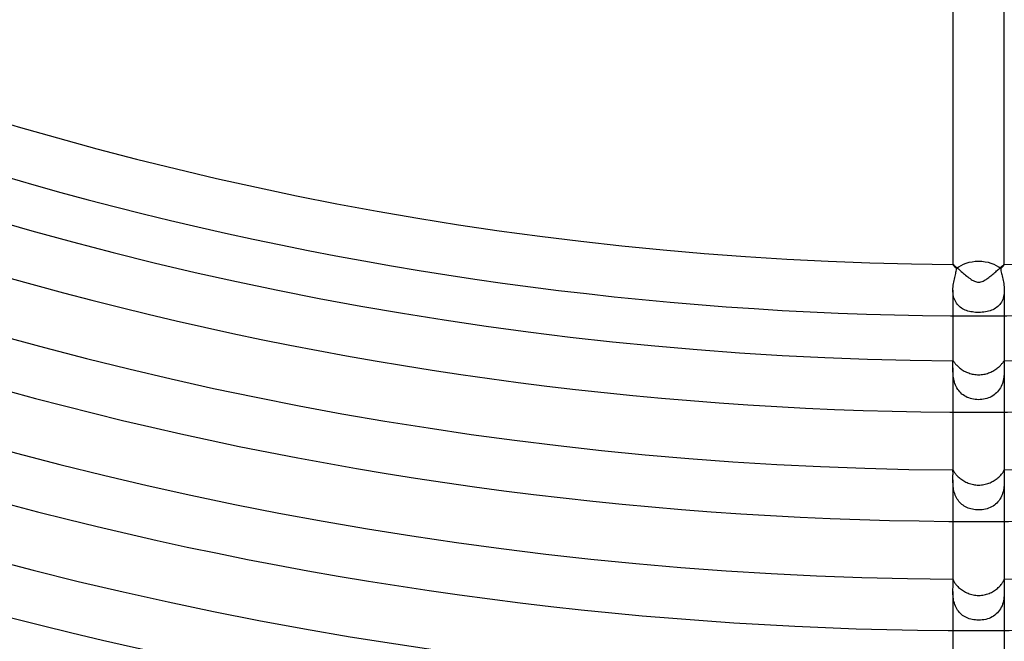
# Model space of a CAD drawing. Header units: millimetres. Extents: x -485 to 485, y -485 to 485.
# Tile 22 of 110: x -75 to 2, y -295 to -247. Entities that reach past the tile are written whole.
import ezdxf

# ---------------------------------------------------------------- set-up
doc = ezdxf.new("R2010")
doc.units = ezdxf.units.MM
doc.layers.add('HIDDEN', color=7, linetype='Continuous')
doc.layers.add('THICK', color=7, linetype='Continuous')

msp = doc.modelspace()

# ---------------------------------------------------------------- linework, layer by layer
at = {"layer": 'HIDDEN'}
for p, q in [((-2, -265.992), (-2, -265.995)), ((-2, -265.994), (-1.999, -265.993)), ((-2, -265.995), (-2, -265.994)), ((-2, -265.994), (-2, -265.994)), ((-1.998, -266.001), (-2, -265.995)), ((-1.999, -265.993), (-1.999, -265.993)), ((-1.999, -265.993), (-1.998, -265.993)), ((-1.998, -265.993), (-1.997, -265.992)), ((-1.994, -266.01), (-1.998, -266.001)), ((1.998, -266.001), (1.993, -266.01)), ((1.997, -265.992), (1.998, -265.993)), ((1.998, -265.993), (1.999, -265.993)), ((2, -265.995), (1.998, -266.001)), ((1.999, -265.993), (1.999, -265.993)), ((1.999, -265.993), (2, -265.994)), ((2, -265.995), (2, -265.992)), ((2, -265.994), (2, -265.994)), ((2, -265.994), (2, -265.995)), ((-1.985, -266.022), (-1.994, -266.01)), ((-1.974, -266.037), (-1.985, -266.022)), ((-1.96, -266.056), (-1.974, -266.037)), ((-1.943, -266.077), (-1.96, -266.056)), ((-1.923, -266.102), (-1.943, -266.077)), ((-1.9, -266.129), (-1.923, -266.102)), ((-1.875, -266.158), (-1.9, -266.129)), ((-1.848, -266.191), (-1.875, -266.158)), ((-1.818, -266.225), (-1.848, -266.191)), ((-1.786, -266.262), (-1.818, -266.225)), ((-1.809, -266.808), (-1.785, -266.707)), ((-1.753, -266.3), (-1.786, -266.262)), ((-1.785, -266.707), (-1.763, -266.609)), ((-1.763, -266.609), (-1.743, -266.515)), ((-1.717, -266.341), (-1.753, -266.3)), ((-1.743, -266.515), (-1.728, -266.425)), ((-1.728, -266.425), (-1.717, -266.341)), ((1.753, -266.301), (1.717, -266.341)), ((1.717, -266.341), (1.727, -266.418)), ((1.727, -266.418), (1.741, -266.502)), ((1.741, -266.502), (1.759, -266.592)), ((1.786, -266.262), (1.753, -266.301)), ((1.759, -266.592), (1.78, -266.688)), ((1.78, -266.688), (1.804, -266.789)), ((1.818, -266.225), (1.786, -266.262)), ((1.848, -266.191), (1.818, -266.225)), ((1.875, -266.159), (1.848, -266.191)), ((1.9, -266.129), (1.875, -266.159)), ((1.923, -266.102), (1.9, -266.129)), ((1.943, -266.077), (1.923, -266.102)), ((1.96, -266.056), (1.943, -266.077)), ((1.974, -266.038), (1.96, -266.056)), ((1.985, -266.022), (1.974, -266.038)), ((1.993, -266.01), (1.985, -266.022)), ((-1.974, -267.616), (-1.957, -267.491)), ((-1.957, -267.491), (-1.936, -267.369)), ((-1.936, -267.369), (-1.912, -267.25)), ((-1.912, -267.25), (-1.887, -267.134)), ((-1.887, -267.134), (-1.861, -267.021)), ((-1.861, -267.021), (-1.835, -266.913)), ((-1.835, -266.913), (-1.809, -266.808)), ((1.804, -266.789), (1.83, -266.894)), ((1.83, -266.894), (1.857, -267.004)), ((1.857, -267.004), (1.883, -267.119)), ((1.883, -267.119), (1.909, -267.236)), ((1.909, -267.236), (1.934, -267.358)), ((1.934, -267.358), (1.955, -267.482)), ((1.955, -267.482), (1.974, -267.609)), ((-2, -267.997), (-1.997, -267.869)), ((-1.997, -268.121), (-2, -267.997)), ((-2, -268), (-2, -269.993)), ((-1.997, -267.869), (-1.988, -267.742)), ((-1.988, -268.243), (-1.997, -268.121)), ((-1.988, -267.742), (-1.974, -267.616)), ((-1.972, -268.362), (-1.988, -268.243)), ((1.987, -268.248), (1.97, -268.372)), ((1.974, -267.609), (1.988, -267.738)), ((1.997, -268.124), (1.987, -268.248)), ((1.988, -267.738), (1.997, -267.868)), ((1.997, -267.868), (2, -267.998)), ((2, -267.998), (1.997, -268.124)), ((2, -268), (2, -269.993)), ((-1.949, -268.48), (-1.972, -268.362)), ((-1.919, -268.594), (-1.949, -268.48)), ((-1.881, -268.705), (-1.919, -268.594)), ((-1.836, -268.811), (-1.881, -268.705)), ((-1.784, -268.911), (-1.836, -268.811)), ((-1.725, -269.005), (-1.784, -268.911)), ((-1.66, -269.094), (-1.725, -269.005)), ((1.711, -269.026), (1.643, -269.115)), ((1.773, -268.93), (1.711, -269.026)), ((1.828, -268.828), (1.773, -268.93)), ((1.875, -268.72), (1.828, -268.828)), ((1.914, -268.609), (1.875, -268.72)), ((1.946, -268.492), (1.914, -268.609)), ((1.97, -268.372), (1.946, -268.492)), ((-1.588, -269.177), (-1.66, -269.094)), ((-1.51, -269.253), (-1.588, -269.177)), ((-1.427, -269.323), (-1.51, -269.253)), ((-1.339, -269.387), (-1.427, -269.323)), ((-1.247, -269.445), (-1.339, -269.387)), ((-1.149, -269.497), (-1.247, -269.445)), ((-1.048, -269.543), (-1.149, -269.497)), ((-0.942, -269.584), (-1.048, -269.543)), ((-0.833, -269.62), (-0.942, -269.584)), ((-0.721, -269.65), (-0.833, -269.62)), ((-0.605, -269.676), (-0.721, -269.65)), ((-0.487, -269.696), (-0.605, -269.676)), ((-0.367, -269.712), (-0.487, -269.696)), ((-0.245, -269.723), (-0.367, -269.712)), ((-0.123, -269.73), (-0.245, -269.723)), ((0, -269.732), (-0.123, -269.73)), ((0.136, -269.73), (0, -269.732)), ((0.272, -269.721), (0.136, -269.73)), ((0.406, -269.707), (0.272, -269.721)), ((0.535, -269.688), (0.406, -269.707)), ((0.66, -269.664), (0.535, -269.688)), ((0.78, -269.635), (0.66, -269.664)), ((0.895, -269.6), (0.78, -269.635)), ((1.005, -269.561), (0.895, -269.6)), ((1.11, -269.516), (1.005, -269.561)), ((1.211, -269.465), (1.11, -269.516)), ((1.308, -269.407), (1.211, -269.465)), ((1.4, -269.344), (1.308, -269.407)), ((1.487, -269.274), (1.4, -269.344)), ((1.568, -269.198), (1.487, -269.274)), ((1.643, -269.115), (1.568, -269.198)), ((-2, -273.493), (-2, -273.557)), ((-2, -273.521), (-1.999, -273.508)), ((-2, -273.537), (-2, -273.521)), ((-2, -273.557), (-2, -273.537)), ((-2, -273.606), (-2, -273.557)), ((-1.999, -273.669), (-2, -273.606)), ((-1.999, -273.508), (-1.997, -273.5)), ((-1.997, -273.5), (-1.994, -273.494)), ((-1.994, -273.494), (-1.991, -273.493)), ((1.991, -273.493), (1.995, -273.494)), ((1.995, -273.494), (1.997, -273.5)), ((1.997, -273.5), (1.999, -273.508)), ((1.999, -273.508), (1.999, -273.521)), ((1.999, -273.521), (2, -273.537)), ((2, -273.598), (1.999, -273.649)), ((1.999, -273.649), (1.999, -273.71)), ((2, -273.493), (2, -273.557)), ((2, -273.537), (2, -273.557)), ((2, -273.557), (2, -273.598)), ((-2, -273.833), (-1.999, -273.745)), ((-2, -273.933), (-2, -273.833)), ((-2, -274.044), (-2, -273.933)), ((-2, -274.043), (-2, -277.493)), ((-2, -274.14), (-2, -274.044)), ((-1.998, -274.241), (-2, -274.14)), ((-1.999, -273.745), (-1.999, -273.669)), ((-1.995, -274.347), (-1.998, -274.241)), ((-1.99, -274.455), (-1.995, -274.347)), ((1.996, -274.339), (1.991, -274.445)), ((1.998, -274.236), (1.996, -274.339)), ((2, -274.138), (1.998, -274.236)), ((1.999, -273.71), (1.999, -273.78)), ((1.999, -273.78), (1.999, -273.86)), ((1.999, -273.86), (2, -273.948)), ((2, -273.948), (2, -274.044)), ((2, -274.043), (2, -277.493)), ((2, -274.044), (2, -274.138)), ((-1.982, -274.567), (-1.99, -274.455)), ((-1.971, -274.682), (-1.982, -274.567)), ((-1.956, -274.798), (-1.971, -274.682)), ((-1.936, -274.916), (-1.956, -274.798)), ((-1.911, -275.035), (-1.936, -274.916)), ((-1.88, -275.154), (-1.911, -275.035)), ((-1.842, -275.273), (-1.88, -275.154)), ((1.885, -275.136), (1.848, -275.254)), ((1.915, -275.017), (1.885, -275.136)), ((1.939, -274.898), (1.915, -275.017)), ((1.958, -274.781), (1.939, -274.898)), ((1.973, -274.667), (1.958, -274.781)), ((1.983, -274.554), (1.973, -274.667)), ((1.991, -274.445), (1.983, -274.554)), ((-1.798, -275.388), (-1.842, -275.273)), ((-1.748, -275.501), (-1.798, -275.388)), ((-1.69, -275.611), (-1.748, -275.501)), ((-1.625, -275.716), (-1.69, -275.611)), ((-1.552, -275.817), (-1.625, -275.716)), ((-1.474, -275.911), (-1.552, -275.817)), ((-1.389, -275.999), (-1.474, -275.911)), ((1.48, -275.904), (1.393, -275.995)), ((1.559, -275.808), (1.48, -275.904)), ((1.632, -275.706), (1.559, -275.808)), ((1.697, -275.598), (1.632, -275.706)), ((1.755, -275.486), (1.697, -275.598)), ((1.805, -275.371), (1.755, -275.486)), ((1.848, -275.254), (1.805, -275.371)), ((-1.299, -276.08), (-1.389, -275.999)), ((-1.203, -276.155), (-1.299, -276.08)), ((-1.101, -276.223), (-1.203, -276.155)), ((-0.994, -276.285), (-1.101, -276.223)), ((-0.882, -276.34), (-0.994, -276.285)), ((-0.765, -276.387), (-0.882, -276.34)), ((-0.644, -276.428), (-0.765, -276.387)), ((-0.518, -276.462), (-0.644, -276.428)), ((-0.39, -276.488), (-0.518, -276.462)), ((-0.261, -276.506), (-0.39, -276.488)), ((-0.131, -276.518), (-0.261, -276.506)), ((0, -276.521), (-0.131, -276.518)), ((0.13, -276.517), (0, -276.521)), ((0.259, -276.507), (0.13, -276.517)), ((0.387, -276.488), (0.259, -276.507)), ((0.513, -276.463), (0.387, -276.488)), ((0.637, -276.43), (0.513, -276.463)), ((0.758, -276.39), (0.637, -276.43)), ((0.875, -276.342), (0.758, -276.39)), ((0.989, -276.287), (0.875, -276.342)), ((1.098, -276.225), (0.989, -276.287)), ((1.202, -276.156), (1.098, -276.225)), ((1.3, -276.079), (1.202, -276.156)), ((1.393, -275.995), (1.3, -276.079)), ((-2, -281.993), (-2, -282.004)), ((-2, -281.996), (-1.999, -281.994)), ((-2, -281.998), (-2, -281.996)), ((-2, -282), (-2, -281.998)), ((-2, -282.003), (-2, -282)), ((-2, -282.021), (-2, -282.003)), ((-1.998, -282.049), (-2, -282.021)), ((-1.999, -281.994), (-1.999, -281.993)), ((-1.999, -281.993), (-1.998, -281.993)), ((-1.996, -282.086), (-1.998, -282.049)), ((-1.995, -282.131), (-1.996, -282.086)), ((1.996, -282.098), (1.995, -282.151)), ((1.998, -282.056), (1.996, -282.098)), ((1.998, -281.993), (1.999, -281.993)), ((1.999, -282.024), (1.998, -282.056)), ((1.999, -281.993), (1.999, -281.994)), ((1.999, -281.994), (2, -281.996)), ((2, -282.004), (1.999, -282.024)), ((2, -281.993), (2, -282.004)), ((2, -281.996), (2, -281.998)), ((2, -281.998), (2, -282)), ((2, -282), (2, -282.004)), ((-2, -282.668), (-1.998, -282.572)), ((-2, -282.767), (-2, -282.668)), ((-1.999, -282.865), (-2, -282.767)), ((-2, -282.767), (-2, -285.993)), ((-1.997, -282.966), (-1.999, -282.865)), ((-1.998, -282.572), (-1.997, -282.482)), ((-1.997, -282.482), (-1.995, -282.397)), ((-1.994, -282.185), (-1.995, -282.131)), ((-1.995, -282.397), (-1.994, -282.318)), ((-1.994, -282.248), (-1.994, -282.185)), ((-1.994, -282.318), (-1.994, -282.248)), ((1.995, -282.151), (1.994, -282.214)), ((1.994, -282.214), (1.994, -282.287)), ((1.994, -282.287), (1.995, -282.37)), ((1.995, -282.37), (1.996, -282.46)), ((1.996, -282.46), (1.998, -282.556)), ((1.998, -282.556), (1.999, -282.659)), ((1.999, -282.659), (2, -282.767)), ((2, -282.767), (1.999, -282.87)), ((2, -282.766), (2, -285.993)), ((-1.993, -283.069), (-1.997, -282.966)), ((-1.986, -283.174), (-1.993, -283.069)), ((-1.976, -283.282), (-1.986, -283.174)), ((-1.962, -283.392), (-1.976, -283.282)), ((-1.944, -283.503), (-1.962, -283.392)), ((-1.921, -283.615), (-1.944, -283.503)), ((-1.894, -283.726), (-1.921, -283.615)), ((1.933, -283.561), (1.905, -283.683)), ((1.955, -283.439), (1.933, -283.561)), ((1.972, -283.319), (1.955, -283.439)), ((1.984, -283.202), (1.972, -283.319)), ((1.992, -283.088), (1.984, -283.202)), ((1.997, -282.977), (1.992, -283.088)), ((1.999, -282.87), (1.997, -282.977)), ((-1.86, -283.836), (-1.894, -283.726)), ((-1.821, -283.945), (-1.86, -283.836)), ((-1.776, -284.052), (-1.821, -283.945)), ((-1.725, -284.154), (-1.776, -284.052)), ((-1.668, -284.253), (-1.725, -284.154)), ((-1.605, -284.347), (-1.668, -284.253)), ((-1.537, -284.437), (-1.605, -284.347)), ((1.587, -284.372), (1.507, -284.472)), ((1.659, -284.267), (1.587, -284.372)), ((1.723, -284.157), (1.659, -284.267)), ((1.78, -284.044), (1.723, -284.157)), ((1.829, -283.926), (1.78, -284.044)), ((1.871, -283.805), (1.829, -283.926)), ((1.905, -283.683), (1.871, -283.805)), ((-1.462, -284.522), (-1.537, -284.437)), ((-1.383, -284.601), (-1.462, -284.522)), ((-1.299, -284.674), (-1.383, -284.601)), ((-1.211, -284.742), (-1.299, -284.674)), ((-1.118, -284.803), (-1.211, -284.742)), ((-1.022, -284.859), (-1.118, -284.803)), ((-0.922, -284.909), (-1.022, -284.859)), ((-0.818, -284.953), (-0.922, -284.909)), ((-0.71, -284.992), (-0.818, -284.953)), ((-0.599, -285.026), (-0.71, -284.992)), ((-0.484, -285.053), (-0.599, -285.026)), ((-0.366, -285.075), (-0.484, -285.053)), ((-0.245, -285.091), (-0.366, -285.075)), ((-0.123, -285.1), (-0.245, -285.091)), ((0, -285.103), (-0.123, -285.1)), ((0.133, -285.1), (0, -285.103)), ((0.266, -285.089), (0.133, -285.1)), ((0.397, -285.07), (0.266, -285.089)), ((0.526, -285.044), (0.397, -285.07)), ((0.653, -285.01), (0.526, -285.044)), ((0.776, -284.969), (0.653, -285.01)), ((0.896, -284.921), (0.776, -284.969)), ((1.011, -284.864), (0.896, -284.921)), ((1.122, -284.8), (1.011, -284.864)), ((1.228, -284.729), (1.122, -284.8)), ((1.327, -284.65), (1.228, -284.729)), ((1.421, -284.565), (1.327, -284.65)), ((1.507, -284.472), (1.421, -284.565)), ((-1.999, -290.497), (-2, -290.493)), ((-2, -290.493), (-2, -290.493)), ((-2, -290.493), (-2, -290.493)), ((-2, -290.493), (-2, -290.493)), ((-2, -290.493), (-2, -290.493)), ((-2, -290.493), (-2, -290.493)), ((-2, -290.493), (-2, -290.493)), ((-1.997, -290.508), (-1.999, -290.497)), ((-1.994, -290.527), (-1.997, -290.508)), ((-1.991, -290.554), (-1.994, -290.527)), ((1.996, -290.514), (1.992, -290.541)), ((1.999, -290.498), (1.996, -290.514)), ((2, -290.493), (1.999, -290.498)), ((2, -290.493), (2, -290.493)), ((2, -290.493), (2, -290.493)), ((2, -290.493), (2, -290.493)), ((2, -290.493), (2, -290.493)), ((2, -290.493), (2, -290.493)), ((2, -290.493), (2, -290.493)), ((-1.999, -291.341), (-1.997, -291.239)), ((-1.997, -291.239), (-1.994, -291.141)), ((-1.994, -291.141), (-1.991, -291.049)), ((-1.988, -290.589), (-1.991, -290.554)), ((-1.991, -291.049), (-1.988, -290.963)), ((-1.986, -290.633), (-1.988, -290.589)), ((-1.988, -290.963), (-1.986, -290.883)), ((-1.984, -290.684), (-1.986, -290.633)), ((-1.986, -290.883), (-1.984, -290.81)), ((-1.984, -290.744), (-1.984, -290.684)), ((-1.984, -290.81), (-1.984, -290.744)), ((1.984, -290.684), (1.983, -290.753)), ((1.983, -290.753), (1.984, -290.832)), ((1.986, -290.626), (1.984, -290.684)), ((1.984, -290.832), (1.986, -290.919)), ((1.989, -290.578), (1.986, -290.626)), ((1.986, -290.919), (1.99, -291.013)), ((1.992, -290.541), (1.989, -290.578)), ((1.99, -291.013), (1.993, -291.114)), ((1.993, -291.114), (1.996, -291.22)), ((1.996, -291.22), (1.999, -291.331)), ((-2, -291.447), (-1.999, -291.341)), ((-1.999, -291.554), (-2, -291.447)), ((-2, -291.447), (-2, -294.493)), ((-1.996, -291.664), (-1.999, -291.554)), ((-1.989, -291.777), (-1.996, -291.664)), ((-1.979, -291.892), (-1.989, -291.777)), ((-1.964, -292.008), (-1.979, -291.892)), ((-1.945, -292.126), (-1.964, -292.008)), ((1.958, -292.05), (1.935, -292.177)), ((1.975, -291.923), (1.958, -292.05)), ((1.987, -291.799), (1.975, -291.923)), ((1.995, -291.678), (1.987, -291.799)), ((1.999, -291.56), (1.995, -291.678)), ((1.999, -291.331), (2, -291.447)), ((2, -291.447), (1.999, -291.56)), ((2, -291.447), (2, -294.493)), ((-1.92, -292.243), (-1.945, -292.126)), ((-1.889, -292.359), (-1.92, -292.243)), ((-1.853, -292.473), (-1.889, -292.359)), ((-1.81, -292.584), (-1.853, -292.473)), ((-1.76, -292.693), (-1.81, -292.584)), ((-1.703, -292.797), (-1.76, -292.693)), ((-1.641, -292.896), (-1.703, -292.797)), ((1.705, -292.794), (1.635, -292.905)), ((1.767, -292.678), (1.705, -292.794)), ((1.821, -292.557), (1.767, -292.678)), ((1.867, -292.432), (1.821, -292.557)), ((1.904, -292.305), (1.867, -292.432)), ((1.935, -292.177), (1.904, -292.305)), ((-1.573, -292.99), (-1.641, -292.896)), ((-1.498, -293.079), (-1.573, -292.99)), ((-1.417, -293.162), (-1.498, -293.079)), ((-1.332, -293.239), (-1.417, -293.162)), ((-1.242, -293.309), (-1.332, -293.239)), ((-1.147, -293.373), (-1.242, -293.309)), ((-1.049, -293.431), (-1.147, -293.373)), ((-0.946, -293.483), (-1.049, -293.431)), ((-0.84, -293.529), (-0.946, -293.483)), ((-0.73, -293.569), (-0.84, -293.529)), ((-0.616, -293.603), (-0.73, -293.569)), ((0.682, -293.584), (0.55, -293.62)), ((0.81, -293.541), (0.682, -293.584)), ((0.933, -293.489), (0.81, -293.541)), ((1.052, -293.429), (0.933, -293.489)), ((1.166, -293.361), (1.052, -293.429)), ((1.274, -293.285), (1.166, -293.361)), ((1.375, -293.201), (1.274, -293.285)), ((1.469, -293.11), (1.375, -293.201)), ((1.556, -293.011), (1.469, -293.11)), ((1.635, -292.905), (1.556, -293.011)), ((-0.499, -293.632), (-0.616, -293.603)), ((-0.378, -293.654), (-0.499, -293.632)), ((-0.254, -293.67), (-0.378, -293.654)), ((-0.128, -293.68), (-0.254, -293.67)), ((0, -293.684), (-0.128, -293.68)), ((0.14, -293.68), (0, -293.684)), ((0.278, -293.668), (0.14, -293.68)), ((0.415, -293.648), (0.278, -293.668)), ((0.55, -293.62), (0.415, -293.648))]:
    msp.add_line(p, q, dxfattribs=at)
for start_param, end_param in [(-1.570796, -0.538305), (-2.603287, -1.570796)]:
    msp.add_ellipse((0, -266.944), major_axis=(-2, 0), ratio=0.588403, start_param=start_param, end_param=end_param, dxfattribs=at)
at = {"layer": 'THICK'}
for p, q in [((-2, -244.992), (-2, -265.992)), ((2, -265.992), (2, -244.992)), ((-1.997, -265.992), (-1.987, -265.997)), ((-1.987, -265.997), (-1.968, -266.009)), ((1.974, -266.005), (1.989, -265.996)), ((1.989, -265.996), (1.997, -265.992)), ((-1.968, -266.009), (-1.942, -266.029)), ((-1.942, -266.029), (-1.908, -266.057)), ((-1.908, -266.057), (-1.866, -266.092)), ((-1.866, -266.092), (-1.819, -266.133)), ((-1.819, -266.133), (-1.765, -266.179)), ((-1.765, -266.179), (-1.706, -266.231)), ((-1.706, -266.231), (-1.642, -266.288)), ((-1.642, -266.288), (-1.574, -266.348)), ((-1.574, -266.348), (-1.501, -266.412)), ((-1.501, -266.412), (-1.426, -266.479)), ((-1.426, -266.479), (-1.347, -266.547)), ((-1.347, -266.547), (-1.267, -266.617)), ((-1.267, -266.617), (-1.184, -266.688)), ((-1.184, -266.688), (-1.099, -266.76)), ((-1.099, -266.76), (-1.014, -266.831)), ((1.026, -266.821), (1.103, -266.757)), ((1.103, -266.757), (1.179, -266.692)), ((1.179, -266.692), (1.254, -266.628)), ((1.254, -266.628), (1.328, -266.564)), ((1.328, -266.564), (1.399, -266.502)), ((1.399, -266.502), (1.467, -266.442)), ((1.467, -266.442), (1.533, -266.384)), ((1.533, -266.384), (1.596, -266.329)), ((1.596, -266.329), (1.655, -266.276)), ((1.655, -266.276), (1.711, -266.227)), ((1.711, -266.227), (1.763, -266.181)), ((1.763, -266.181), (1.811, -266.14)), ((1.811, -266.14), (1.854, -266.102)), ((1.854, -266.102), (1.892, -266.07)), ((1.892, -266.07), (1.925, -266.043)), ((1.925, -266.043), (1.952, -266.021)), ((1.952, -266.021), (1.974, -266.005)), ((-1.014, -266.831), (-0.927, -266.901)), ((-0.927, -266.901), (-0.84, -266.97)), ((-0.84, -266.97), (-0.753, -267.036)), ((-0.753, -267.036), (-0.667, -267.098)), ((-0.667, -267.098), (-0.581, -267.157)), ((-0.581, -267.157), (-0.497, -267.21)), ((-0.497, -267.21), (-0.413, -267.257)), ((-0.413, -267.257), (-0.331, -267.297)), ((-0.331, -267.297), (-0.249, -267.33)), ((-0.249, -267.33), (-0.165, -267.355)), ((-0.165, -267.355), (-0.079, -267.371)), ((-0.079, -267.371), (0.009, -267.375)), ((0.009, -267.375), (0.097, -267.368)), ((0.097, -267.368), (0.182, -267.351)), ((0.182, -267.351), (0.266, -267.324)), ((0.266, -267.324), (0.348, -267.289)), ((0.348, -267.289), (0.428, -267.249)), ((0.428, -267.249), (0.506, -267.204)), ((0.506, -267.204), (0.58, -267.157)), ((0.58, -267.157), (0.651, -267.109)), ((0.651, -267.109), (0.724, -267.057)), ((0.724, -267.057), (0.799, -267.002)), ((0.799, -267.002), (0.874, -266.943)), ((0.874, -266.943), (0.95, -266.883)), ((0.95, -266.883), (1.026, -266.821)), ((-2, -269.993), (-2, -273.493)), ((2, -269.993), (2, -273.493)), ((-1.991, -273.493), (-1.986, -273.495)), ((-1.986, -273.495), (-1.979, -273.502)), ((-1.979, -273.502), (-1.97, -273.513)), ((-1.97, -273.513), (-1.959, -273.529)), ((-1.959, -273.529), (-1.945, -273.55)), ((-1.945, -273.55), (-1.928, -273.574)), ((-1.928, -273.574), (-1.907, -273.603)), ((-1.907, -273.603), (-1.883, -273.636)), ((-1.883, -273.636), (-1.856, -273.672)), ((1.851, -273.678), (1.88, -273.641)), ((1.88, -273.641), (1.904, -273.608)), ((1.904, -273.608), (1.925, -273.578)), ((1.925, -273.578), (1.943, -273.552)), ((1.943, -273.552), (1.957, -273.531)), ((1.957, -273.531), (1.969, -273.515)), ((1.969, -273.515), (1.979, -273.503)), ((1.979, -273.503), (1.986, -273.495)), ((1.986, -273.495), (1.991, -273.493)), ((-1.856, -273.672), (-1.824, -273.711)), ((-1.824, -273.711), (-1.789, -273.754)), ((-1.789, -273.754), (-1.748, -273.799)), ((-1.748, -273.799), (-1.704, -273.847)), ((-1.704, -273.847), (-1.655, -273.895)), ((-1.655, -273.895), (-1.602, -273.945)), ((-1.602, -273.945), (-1.545, -273.996)), ((-1.545, -273.996), (-1.483, -274.047)), ((-1.483, -274.047), (-1.417, -274.098)), ((-1.417, -274.098), (-1.348, -274.148)), ((-1.348, -274.148), (-1.275, -274.196)), ((-1.275, -274.196), (-1.199, -274.243)), ((-1.199, -274.243), (-1.119, -274.289)), ((-1.119, -274.289), (-1.036, -274.332)), ((-1.036, -274.332), (-0.951, -274.372)), ((-0.951, -274.372), (-0.863, -274.41)), ((-0.863, -274.41), (-0.773, -274.444)), ((0.78, -274.441), (0.868, -274.408)), ((0.868, -274.408), (0.953, -274.371)), ((0.953, -274.371), (1.036, -274.332)), ((1.036, -274.332), (1.117, -274.29)), ((1.117, -274.29), (1.195, -274.246)), ((1.195, -274.246), (1.27, -274.2)), ((1.27, -274.2), (1.342, -274.152)), ((1.342, -274.152), (1.411, -274.103)), ((1.411, -274.103), (1.476, -274.053)), ((1.476, -274.053), (1.537, -274.003)), ((1.537, -274.003), (1.594, -273.952)), ((1.594, -273.952), (1.647, -273.903)), ((1.647, -273.903), (1.697, -273.854)), ((1.697, -273.854), (1.742, -273.806)), ((1.742, -273.806), (1.783, -273.761)), ((1.783, -273.761), (1.819, -273.718)), ((1.819, -273.718), (1.851, -273.678)), ((-0.773, -274.444), (-0.681, -274.475)), ((-0.681, -274.475), (-0.587, -274.502)), ((-0.587, -274.502), (-0.492, -274.525)), ((-0.492, -274.525), (-0.395, -274.544)), ((-0.395, -274.544), (-0.297, -274.56)), ((-0.297, -274.56), (-0.199, -274.57)), ((-0.199, -274.57), (-0.099, -274.577)), ((-0.099, -274.577), (0, -274.579)), ((0, -274.579), (0.104, -274.577)), ((0.104, -274.577), (0.206, -274.57)), ((0.206, -274.57), (0.307, -274.558)), ((0.307, -274.558), (0.406, -274.542)), ((0.406, -274.542), (0.503, -274.523)), ((0.503, -274.523), (0.598, -274.499)), ((0.598, -274.499), (0.69, -274.472)), ((0.69, -274.472), (0.78, -274.441)), ((-2, -277.493), (-2, -281.993)), ((2, -277.493), (2, -281.993)), ((-1.998, -281.993), (-1.995, -281.995)), ((-1.995, -281.995), (-1.99, -282.003)), ((-1.99, -282.003), (-1.984, -282.015)), ((-1.984, -282.015), (-1.975, -282.032)), ((-1.975, -282.032), (-1.964, -282.053)), ((-1.964, -282.053), (-1.949, -282.079)), ((-1.949, -282.079), (-1.931, -282.11)), ((1.927, -282.117), (1.946, -282.085)), ((1.946, -282.085), (1.961, -282.057)), ((1.961, -282.057), (1.974, -282.034)), ((1.974, -282.034), (1.983, -282.016)), ((1.983, -282.016), (1.99, -282.003)), ((1.99, -282.003), (1.995, -281.996)), ((1.995, -281.996), (1.998, -281.993)), ((-1.931, -282.11), (-1.91, -282.144)), ((-1.91, -282.144), (-1.885, -282.183)), ((-1.885, -282.183), (-1.855, -282.225)), ((-1.855, -282.225), (-1.822, -282.27)), ((-1.822, -282.27), (-1.783, -282.318)), ((-1.783, -282.318), (-1.74, -282.369)), ((-1.74, -282.369), (-1.693, -282.422)), ((-1.693, -282.422), (-1.64, -282.476)), ((-1.64, -282.476), (-1.584, -282.53)), ((-1.584, -282.53), (-1.522, -282.585)), ((-1.522, -282.585), (-1.457, -282.64)), ((-1.457, -282.64), (-1.387, -282.694)), ((-1.387, -282.694), (-1.313, -282.747)), ((-1.313, -282.747), (-1.235, -282.799)), ((-1.235, -282.799), (-1.155, -282.848)), ((-1.155, -282.848), (-1.071, -282.895)), ((1.06, -282.9), (1.142, -282.855)), ((1.142, -282.855), (1.221, -282.807)), ((1.221, -282.807), (1.298, -282.758)), ((1.298, -282.758), (1.371, -282.706)), ((1.371, -282.706), (1.441, -282.653)), ((1.441, -282.653), (1.506, -282.599)), ((1.506, -282.599), (1.568, -282.545)), ((1.568, -282.545), (1.625, -282.491)), ((1.625, -282.491), (1.678, -282.437)), ((1.678, -282.437), (1.727, -282.384)), ((1.727, -282.384), (1.772, -282.332)), ((1.772, -282.332), (1.812, -282.283)), ((1.812, -282.283), (1.847, -282.237)), ((1.847, -282.237), (1.878, -282.193)), ((1.878, -282.193), (1.904, -282.153)), ((1.904, -282.153), (1.927, -282.117)), ((-1.071, -282.895), (-0.983, -282.939)), ((-0.983, -282.939), (-0.893, -282.98)), ((-0.893, -282.98), (-0.801, -283.017)), ((-0.801, -283.017), (-0.706, -283.051)), ((-0.706, -283.051), (-0.609, -283.081)), ((-0.609, -283.081), (-0.51, -283.107)), ((-0.51, -283.107), (-0.41, -283.128)), ((-0.41, -283.128), (-0.308, -283.145)), ((-0.308, -283.145), (-0.206, -283.157)), ((-0.206, -283.157), (-0.103, -283.164)), ((-0.103, -283.164), (0, -283.167)), ((0, -283.167), (0.107, -283.164)), ((0.107, -283.164), (0.212, -283.156)), ((0.212, -283.156), (0.315, -283.144)), ((0.315, -283.144), (0.416, -283.127)), ((0.416, -283.127), (0.515, -283.105)), ((0.515, -283.105), (0.612, -283.08)), ((0.612, -283.08), (0.707, -283.051)), ((0.707, -283.051), (0.799, -283.018)), ((0.799, -283.018), (0.888, -282.982)), ((0.888, -282.982), (0.975, -282.943)), ((0.975, -282.943), (1.06, -282.9)), ((-2, -285.993), (-2, -290.493)), ((2, -285.993), (2, -290.493)), ((-2, -290.493), (-1.999, -290.496)), ((-1.999, -290.496), (-1.997, -290.504)), ((-1.997, -290.504), (-1.993, -290.518)), ((-1.993, -290.518), (-1.987, -290.536)), ((1.985, -290.541), (1.992, -290.521)), ((1.992, -290.521), (1.997, -290.506)), ((1.997, -290.506), (1.999, -290.497)), ((1.999, -290.497), (2, -290.493)), ((-1.987, -290.536), (-1.978, -290.559)), ((-1.978, -290.559), (-1.966, -290.586)), ((-1.966, -290.586), (-1.95, -290.619)), ((-1.95, -290.619), (-1.931, -290.656)), ((-1.931, -290.656), (-1.908, -290.697)), ((-1.908, -290.697), (-1.881, -290.742)), ((-1.881, -290.742), (-1.848, -290.791)), ((-1.848, -290.791), (-1.812, -290.843)), ((-1.812, -290.843), (-1.77, -290.897)), ((-1.77, -290.897), (-1.724, -290.953)), ((-1.724, -290.953), (-1.673, -291.01)), ((-1.673, -291.01), (-1.617, -291.069)), ((-1.617, -291.069), (-1.555, -291.128)), ((-1.555, -291.128), (-1.489, -291.187)), ((-1.489, -291.187), (-1.419, -291.245)), ((-1.419, -291.245), (-1.345, -291.302)), ((1.321, -291.32), (1.395, -291.264)), ((1.395, -291.264), (1.465, -291.208)), ((1.465, -291.208), (1.531, -291.15)), ((1.531, -291.15), (1.593, -291.092)), ((1.593, -291.092), (1.65, -291.034)), ((1.65, -291.034), (1.703, -290.976)), ((1.703, -290.976), (1.752, -290.919)), ((1.752, -290.919), (1.796, -290.864)), ((1.796, -290.864), (1.835, -290.811)), ((1.835, -290.811), (1.869, -290.761)), ((1.869, -290.761), (1.898, -290.714)), ((1.898, -290.714), (1.924, -290.67)), ((1.924, -290.67), (1.945, -290.631)), ((1.945, -290.631), (1.962, -290.596)), ((1.962, -290.596), (1.975, -290.566)), ((1.975, -290.566), (1.985, -290.541)), ((-1.345, -291.302), (-1.266, -291.358)), ((-1.266, -291.358), (-1.184, -291.411)), ((-1.184, -291.411), (-1.098, -291.462)), ((-1.098, -291.462), (-1.009, -291.509)), ((-1.009, -291.509), (-0.917, -291.554)), ((-0.917, -291.554), (-0.823, -291.594)), ((-0.823, -291.594), (-0.726, -291.631)), ((-0.726, -291.631), (-0.626, -291.663)), ((-0.626, -291.663), (-0.525, -291.691)), ((-0.525, -291.691), (-0.421, -291.715)), ((-0.421, -291.715), (-0.317, -291.733)), ((-0.317, -291.733), (-0.212, -291.746)), ((-0.212, -291.746), (-0.106, -291.754)), ((-0.106, -291.754), (0, -291.756)), ((0, -291.756), (0.109, -291.754)), ((0.109, -291.754), (0.216, -291.745)), ((0.216, -291.745), (0.322, -291.732)), ((0.322, -291.732), (0.425, -291.714)), ((0.425, -291.714), (0.526, -291.691)), ((0.526, -291.691), (0.625, -291.664)), ((0.625, -291.664), (0.721, -291.633)), ((0.721, -291.633), (0.814, -291.598)), ((0.814, -291.598), (0.905, -291.559)), ((0.905, -291.559), (0.994, -291.517)), ((0.994, -291.517), (1.08, -291.472)), ((1.08, -291.472), (1.163, -291.424)), ((1.163, -291.424), (1.243, -291.373)), ((1.243, -291.373), (1.321, -291.32)), ((-2, -294.493), (-2, -299.003)), ((2, -294.493), (2, -299.003))]:
    msp.add_line(p, q, dxfattribs=at)
for radius, start, end in [(422, 179.99998, 0), (413.5, 179.99998, 0), (405, 179.99998, 0), (396.5, 179.99998, 0), (388, 179.99998, 0), (379.5, 179.99998, 0), (371, 179.99998, 0), (362.5, 179.99998, 0), (354, 179.99998, 0), (345.5, 179.99998, 0), (337, 179.99998, 0), (328.5, 179.99998, 0), (320, 179.99998, 0), (311.5, 179.99998, 0), (303, 179.99998, 0), (294.5, 179.99998, 0), (286, 179.99998, 0), (277.5, 179.99998, 0), (270, 179.99998, 0), (266, 225.43026, 269.56973), (266, 270.43025, 314.56972), (273.5, 225.41714, 269.58285), (273.5, 270.41713, 314.58284), (282, 225.40591, 269.59408), (282, 270.40596, 314.59407), (290.5, 225.39445, 269.60554), (290.5, 270.39444, 314.60553), (299, 225.38328, 269.61677), (307.5, 225.37268, 269.62737), (307.5, 270.37267, 314.62736), (316, 225.36265, 269.63739), (316, 270.36264, 314.63738), (324.5, 225.35314, 269.64685), (324.5, 270.35313, 314.64684), (333, 225.34415, 269.6559), (341.5, 225.33555, 269.66444), (341.5, 270.33554, 314.66443), (350, 225.32742, 269.67257), (350, 270.32741, 314.67262), (358.5, 225.31962, 269.68037), (367, 225.31223, 269.68776), (367, 270.31222, 314.68775), (375.5, 225.30519, 269.6948), (375.5, 270.30518, 314.69485), (384, 225.29842, 269.70157), (384, 270.29842, 314.70156), (392.5, 225.29195, 269.70804), (392.5, 270.29194, 314.70803), (401, 225.28576, 269.71423), (401, 270.28575, 314.71422), (409.5, 225.27986, 269.72019)]:
    msp.add_arc((0, 0), radius, start, end, dxfattribs=at)

doc.saveas('drawing.dxf')
